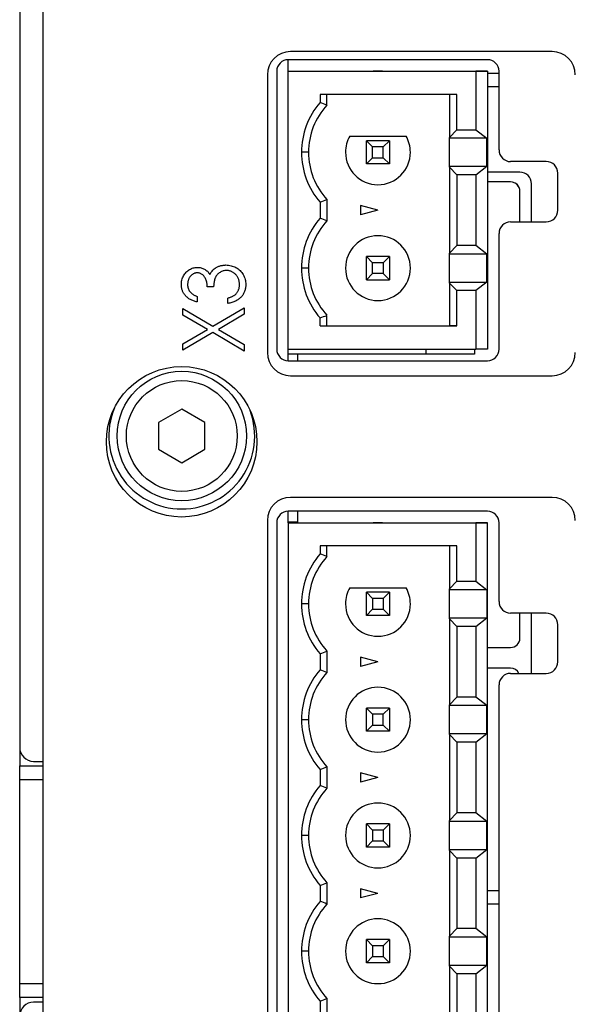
# Model space of a CAD drawing. Header units: millimetres. Extents: x 0 to 420, y 0 to 297.
# Tile 40 of 101: x 69 to 81, y 208 to 230. Entities that reach past the tile are written whole.
import ezdxf

# ---------------------------------------------------------------- set-up
doc = ezdxf.new("R2010")
doc.units = ezdxf.units.MM

msp = doc.modelspace()

# ---------------------------------------------------------------- linework, layer by layer
at = {"color": 7, "linetype": 'Continuous', "lineweight": 25}
for p, q in [((69.189, 258.658), (69.189, 213.958)), ((69.686, 258.058), (69.686, 198.858)), ((80.686, 228.983), (75.036, 228.983)), ((74.989, 228.558), (74.989, 228.808)), ((79.289, 228.808), (74.989, 228.808)), ((74.739, 228.558), (74.739, 222.558)), ((74.989, 228.558), (78.824, 228.558)), ((74.989, 228.558), (79.039, 228.558)), ((74.989, 222.558), (74.989, 228.558)), ((76.824, 228.558), (77.025, 228.558)), ((76.924, 228.558), (76.824, 228.558)), ((77.025, 228.558), (76.924, 228.558)), ((78.824, 228.558), (79.289, 228.558)), ((79.289, 228.558), (79.039, 228.558)), ((79.039, 228.558), (79.039, 227.296)), ((79.289, 228.558), (79.289, 222.558)), ((79.539, 226.858), (79.539, 228.558)), ((74.536, 228.483), (74.536, 222.483)), ((79.289, 228.518), (79.539, 228.518)), ((79.289, 228.23), (79.539, 228.23)), ((78.627, 228.058), (75.674, 228.058)), ((75.674, 228.058), (75.674, 227.885)), ((75.824, 227.828), (75.824, 228.058)), ((78.471, 228.058), (78.471, 227.13)), ((78.627, 227.296), (78.627, 228.058)), ((78.471, 227.13), (78.627, 227.296)), ((78.627, 227.296), (79.039, 227.296)), ((79.039, 227.296), (79.276, 227.111)), ((76.318, 227.158), (77.531, 227.158)), ((76.808, 226.924), (76.674, 227.058)), ((77.174, 227.058), (76.674, 227.058)), ((76.674, 226.558), (76.674, 227.058)), ((77.04, 226.924), (77.174, 227.058)), ((77.174, 227.058), (77.174, 226.558)), ((78.471, 227.111), (78.471, 227.13)), ((79.276, 227.111), (78.471, 227.111)), ((78.471, 226.506), (78.471, 227.111)), ((79.276, 226.506), (79.276, 227.111)), ((77.04, 226.924), (76.808, 226.924)), ((76.808, 226.692), (76.808, 226.924)), ((77.04, 226.692), (77.04, 226.924)), ((75.424, 226.808), (75.274, 226.808)), ((76.674, 226.558), (76.808, 226.692)), ((76.808, 226.692), (77.04, 226.692)), ((77.174, 226.558), (77.04, 226.692)), ((77.174, 226.558), (76.674, 226.558)), ((78.471, 226.486), (78.471, 226.506)), ((78.471, 226.506), (79.276, 226.506)), ((78.471, 226.486), (78.471, 224.63)), ((78.627, 226.321), (78.471, 226.486)), ((79.039, 226.321), (79.276, 226.506)), ((80.56, 226.608), (79.789, 226.608)), ((78.627, 226.321), (78.627, 224.796)), ((79.039, 226.321), (78.627, 226.321)), ((79.039, 226.321), (79.039, 224.796)), ((79.989, 226.38), (79.289, 226.38)), ((80.81, 225.558), (80.81, 226.358)), ((79.789, 226.168), (79.289, 226.168)), ((79.789, 226.168), (79.289, 226.168)), ((79.789, 226.168), (79.789, 226.168)), ((79.983, 226.017), (79.983, 226.017)), ((80.239, 225.308), (80.239, 226.13)), ((75.824, 225.788), (75.824, 225.328)), ((79.989, 225.308), (79.989, 225.968)), ((75.674, 225.731), (75.674, 225.385)), ((76.924, 225.558), (76.549, 225.659)), ((76.549, 225.659), (76.549, 225.458)), ((76.924, 225.558), (76.549, 225.458)), ((79.789, 225.308), (80.56, 225.308)), ((79.539, 222.558), (79.539, 225.058)), ((78.471, 224.63), (78.627, 224.796)), ((79.039, 224.796), (78.627, 224.796)), ((79.276, 224.611), (79.039, 224.796)), ((76.674, 224.558), (76.808, 224.424)), ((77.174, 224.558), (76.674, 224.558)), ((76.674, 224.058), (76.674, 224.558)), ((77.04, 224.424), (77.174, 224.558)), ((77.174, 224.558), (77.174, 224.058)), ((78.471, 224.611), (78.471, 224.63)), ((79.276, 224.611), (78.471, 224.611)), ((78.471, 224.006), (78.471, 224.611)), ((79.276, 224.006), (79.276, 224.611)), ((75.424, 224.308), (75.274, 224.308)), ((77.04, 224.424), (76.808, 224.424)), ((76.808, 224.192), (76.808, 224.424)), ((77.04, 224.424), (77.04, 224.192)), ((76.808, 224.192), (76.674, 224.058)), ((77.04, 224.192), (76.808, 224.192)), ((77.04, 224.192), (77.174, 224.058)), ((73.375, 223.9), (73.239, 223.9)), ((76.674, 224.058), (77.174, 224.058)), ((78.471, 223.986), (78.471, 224.006)), ((78.471, 224.006), (79.276, 224.006)), ((78.471, 223.986), (78.471, 223.058)), ((78.627, 223.821), (78.471, 223.986)), ((79.276, 224.006), (79.039, 223.821)), ((73.018, 223.696), (73.018, 223.577)), ((73.68, 223.544), (73.68, 223.662)), ((78.627, 223.058), (78.627, 223.821)), ((79.039, 223.821), (78.627, 223.821)), ((79.039, 223.821), (79.039, 222.558)), ((73.36, 223.054), (74.036, 223.45)), ((74.036, 223.45), (74.036, 223.31)), ((72.713, 223.293), (72.713, 223.433)), ((72.713, 223.433), (73.36, 223.054)), ((73.241, 222.984), (72.713, 223.293)), ((74.036, 223.31), (73.48, 222.984)), ((75.674, 223.058), (75.674, 223.231)), ((75.824, 223.058), (75.824, 223.288)), ((75.674, 223.058), (78.627, 223.058)), ((75.674, 223.058), (75.824, 223.058)), ((75.824, 223.058), (78.471, 223.058)), ((78.627, 223.058), (78.471, 223.058)), ((72.713, 222.675), (73.241, 222.984)), ((73.36, 222.914), (72.713, 222.534)), ((74.036, 222.517), (73.36, 222.914)), ((73.48, 222.984), (74.036, 222.658)), ((72.713, 222.534), (72.713, 222.675)), ((74.036, 222.658), (74.036, 222.517)), ((74.989, 222.308), (74.989, 222.558)), ((74.989, 222.558), (79.039, 222.558)), ((77.962, 222.451), (74.989, 222.451)), ((75.189, 222.451), (75.189, 222.308)), ((75.189, 222.451), (75.189, 222.308)), ((79.007, 222.451), (77.962, 222.451)), ((79.007, 222.558), (79.007, 222.451)), ((79.289, 222.558), (79.039, 222.558)), ((74.989, 222.308), (79.289, 222.308)), ((75.036, 221.983), (80.686, 221.983)), ((72.689, 221.261), (72.189, 220.972)), ((73.189, 220.972), (72.689, 221.261)), ((72.189, 220.972), (72.189, 220.395)), ((73.189, 220.395), (73.189, 220.972)), ((72.189, 220.395), (72.689, 220.106)), ((72.689, 220.106), (73.189, 220.395)), ((80.686, 219.358), (75.036, 219.358)), ((74.989, 218.808), (74.989, 219.058)), ((79.289, 219.058), (74.989, 219.058)), ((75.189, 219.058), (75.189, 218.808)), ((75.189, 219.058), (75.189, 218.823)), ((75.189, 219.058), (75.189, 218.808)), ((74.536, 218.858), (74.536, 202.858)), ((74.739, 218.808), (74.739, 202.808)), ((75.189, 218.823), (74.989, 218.823)), ((74.989, 218.808), (79.039, 218.808)), ((74.989, 218.808), (74.989, 202.808)), ((74.989, 218.808), (78.824, 218.808)), ((76.824, 218.808), (77.025, 218.808)), ((76.924, 218.808), (76.824, 218.808)), ((77.025, 218.808), (76.924, 218.808)), ((78.824, 218.808), (79.289, 218.808)), ((79.039, 218.808), (79.039, 217.546)), ((79.289, 218.808), (79.039, 218.808)), ((79.289, 202.808), (79.289, 218.808)), ((79.539, 217.108), (79.539, 218.808)), ((78.627, 218.308), (75.674, 218.308)), ((75.674, 218.308), (75.674, 218.135)), ((75.824, 218.078), (75.824, 218.308)), ((78.471, 218.308), (78.471, 217.38)), ((78.627, 217.546), (78.627, 218.308)), ((78.471, 217.38), (78.627, 217.546)), ((78.627, 217.546), (79.039, 217.546)), ((79.039, 217.546), (79.276, 217.361)), ((76.318, 217.408), (77.531, 217.408)), ((76.808, 217.174), (76.674, 217.308)), ((77.174, 217.308), (76.674, 217.308)), ((76.674, 216.808), (76.674, 217.308)), ((77.04, 217.174), (77.174, 217.308)), ((77.174, 217.308), (77.174, 216.808)), ((78.471, 217.361), (78.471, 217.38)), ((79.276, 217.361), (78.471, 217.361)), ((78.471, 216.756), (78.471, 217.361)), ((79.276, 217.361), (79.276, 216.756)), ((75.424, 217.058), (75.274, 217.058)), ((77.04, 217.174), (76.808, 217.174)), ((76.808, 217.174), (76.808, 216.942)), ((77.04, 217.174), (77.04, 216.942)), ((76.674, 216.808), (76.808, 216.942)), ((76.808, 216.942), (77.04, 216.942)), ((77.174, 216.808), (77.04, 216.942)), ((80.56, 216.858), (79.789, 216.858)), ((79.989, 216.318), (79.989, 216.858)), ((80.239, 215.558), (80.239, 216.858)), ((77.174, 216.808), (76.674, 216.808)), ((78.471, 216.736), (78.471, 216.756)), ((78.471, 216.756), (79.276, 216.756)), ((78.627, 216.571), (78.471, 216.736)), ((78.471, 216.736), (78.471, 214.88)), ((79.039, 216.571), (79.276, 216.756)), ((79.039, 216.571), (78.627, 216.571)), ((78.627, 216.571), (78.627, 215.046)), ((79.039, 216.571), (79.039, 215.046)), ((80.81, 215.808), (80.81, 216.608)), ((75.824, 216.038), (75.824, 215.578)), ((79.289, 216.118), (79.789, 216.118)), ((75.674, 215.981), (75.674, 215.635)), ((76.924, 215.808), (76.549, 215.909)), ((76.549, 215.909), (76.549, 215.708)), ((76.924, 215.808), (76.549, 215.708)), ((79.789, 215.668), (79.289, 215.668)), ((79.789, 215.668), (79.289, 215.668)), ((79.789, 215.668), (79.789, 215.668)), ((79.789, 215.558), (80.56, 215.558)), ((79.539, 206.308), (79.539, 215.308)), ((78.471, 214.88), (78.627, 215.046)), ((79.039, 215.046), (78.627, 215.046)), ((79.276, 214.861), (79.039, 215.046)), ((76.674, 214.808), (76.808, 214.674)), ((77.174, 214.808), (76.674, 214.808)), ((76.674, 214.308), (76.674, 214.808)), ((77.04, 214.674), (77.174, 214.808)), ((77.174, 214.808), (77.174, 214.308)), ((78.471, 214.861), (78.471, 214.88)), ((79.276, 214.861), (78.471, 214.861)), ((78.471, 214.256), (78.471, 214.861)), ((79.276, 214.256), (79.276, 214.861)), ((75.424, 214.558), (75.274, 214.558)), ((77.04, 214.674), (76.808, 214.674)), ((76.808, 214.674), (76.808, 214.442)), ((77.04, 214.442), (77.04, 214.674)), ((76.674, 214.308), (76.808, 214.442)), ((77.174, 214.308), (76.674, 214.308)), ((76.808, 214.442), (77.04, 214.442)), ((77.174, 214.308), (77.04, 214.442)), ((78.471, 214.236), (78.471, 214.256)), ((78.471, 214.256), (79.276, 214.256)), ((78.471, 214.236), (78.471, 212.38)), ((78.627, 214.071), (78.471, 214.236)), ((79.039, 214.071), (79.276, 214.256)), ((69.189, 213.938), (69.189, 213.558)), ((78.627, 214.071), (78.627, 212.546)), ((79.039, 214.071), (78.627, 214.071)), ((79.039, 214.071), (79.039, 212.546)), ((69.489, 213.658), (69.686, 213.658)), ((69.189, 213.558), (69.686, 213.558)), ((69.189, 213.258), (69.189, 213.558)), ((75.674, 213.481), (75.674, 213.135)), ((75.824, 213.538), (75.824, 213.078)), ((69.189, 208.858), (69.189, 213.258)), ((76.924, 213.308), (76.549, 213.409)), ((76.549, 213.409), (76.549, 213.208)), ((76.924, 213.308), (76.549, 213.208)), ((78.471, 212.38), (78.627, 212.546)), ((78.471, 212.361), (78.471, 212.38)), ((79.039, 212.546), (78.627, 212.546)), ((79.276, 212.361), (79.039, 212.546)), ((76.674, 212.308), (76.808, 212.174)), ((77.174, 212.308), (76.674, 212.308)), ((76.674, 211.808), (76.674, 212.308)), ((77.04, 212.174), (76.808, 212.174)), ((76.808, 212.174), (76.808, 211.942)), ((77.04, 212.174), (77.174, 212.308)), ((77.04, 212.174), (77.04, 211.942)), ((77.174, 212.308), (77.174, 211.808)), ((79.276, 212.361), (78.471, 212.361)), ((78.471, 211.756), (78.471, 212.361)), ((79.276, 211.756), (79.276, 212.361)), ((75.424, 212.058), (75.274, 212.058)), ((76.674, 211.808), (76.808, 211.942)), ((77.174, 211.808), (76.674, 211.808)), ((76.808, 211.942), (77.04, 211.942)), ((77.174, 211.808), (77.04, 211.942)), ((78.471, 211.736), (78.471, 211.756)), ((78.471, 211.756), (79.276, 211.756)), ((79.039, 211.571), (79.276, 211.756)), ((78.471, 211.736), (78.471, 209.88)), ((78.627, 211.571), (78.471, 211.736)), ((78.627, 211.571), (78.627, 210.046)), ((79.039, 211.571), (78.627, 211.571)), ((79.039, 211.571), (79.039, 210.046)), ((75.674, 210.981), (75.674, 210.635)), ((75.824, 211.038), (75.824, 210.578)), ((76.924, 210.808), (76.549, 210.909)), ((76.549, 210.909), (76.549, 210.708)), ((76.924, 210.808), (76.549, 210.708)), ((79.289, 210.868), (79.539, 210.868)), ((79.289, 210.58), (79.539, 210.58)), ((78.471, 209.88), (78.627, 210.046)), ((79.039, 210.046), (78.627, 210.046)), ((79.276, 209.861), (79.039, 210.046)), ((78.471, 209.861), (78.471, 209.88)), ((79.276, 209.861), (78.471, 209.861)), ((78.471, 209.256), (78.471, 209.861)), ((79.276, 209.256), (79.276, 209.861)), ((76.674, 209.808), (76.808, 209.674)), ((76.674, 209.308), (76.674, 209.808)), ((77.174, 209.808), (76.674, 209.808)), ((76.808, 209.674), (76.808, 209.442)), ((77.04, 209.674), (76.808, 209.674)), ((77.04, 209.674), (77.174, 209.808)), ((77.04, 209.674), (77.04, 209.442)), ((77.174, 209.808), (77.174, 209.308)), ((75.424, 209.558), (75.274, 209.558)), ((76.674, 209.308), (76.808, 209.442)), ((76.808, 209.442), (77.04, 209.442)), ((77.174, 209.308), (77.04, 209.442)), ((77.174, 209.308), (76.674, 209.308)), ((78.471, 209.236), (78.471, 209.256)), ((78.471, 209.256), (79.276, 209.256)), ((78.627, 209.071), (78.471, 209.236)), ((78.471, 209.236), (78.471, 207.38)), ((79.039, 209.071), (79.276, 209.256)), ((79.039, 209.071), (78.627, 209.071)), ((78.627, 209.071), (78.627, 207.546)), ((79.039, 209.071), (79.039, 207.546)), ((69.189, 208.558), (69.189, 208.858)), ((69.686, 208.558), (69.189, 208.558)), ((69.189, 208.558), (69.189, 208.179)), ((69.686, 208.458), (69.489, 208.458)), ((75.674, 208.481), (75.674, 208.135)), ((75.824, 208.538), (75.824, 208.078))]:
    msp.add_line(p, q, dxfattribs=at)
at = {"color": 8, "linetype": 'Continuous', "lineweight": 25}
for p, q in [((77.962, 222.558), (77.962, 222.451)), ((69.686, 213.258), (69.189, 213.258)), ((69.189, 208.858), (69.686, 208.858))]:
    msp.add_line(p, q, dxfattribs=at)
at = {"color": 7, "linetype": 'Continuous', "lineweight": 25}
for centre, radius in [((72.686, 220.558), 1.625), ((72.689, 220.683), 1.397), ((72.689, 220.683), 1.197)]:
    msp.add_circle(centre, radius, dxfattribs=at)
for centre, radius, start, end in [((75.036, 228.483), 0.5, 90, 180), ((80.686, 228.483), 0.5, 0, 90), ((74.989, 228.558), 0.25, 90, 180), ((79.289, 228.558), 0.25, 0, 90), ((76.924, 226.808), 1.65, 139.2509, 180), ((76.924, 226.808), 1.5, 137.1666, 180), ((76.924, 226.808), 0.7, 150, 180), ((76.924, 226.808), 0.7, 150, 180), ((76.924, 226.808), 0.7, 0, 30), ((76.924, 226.808), 0.7, 0, 30), ((79.789, 226.858), 0.25, 180, 270), ((76.924, 226.808), 1.65, 180, 220.7491), ((76.924, 226.808), 1.5, 180, 222.8334), ((76.924, 226.808), 1.5, 180, 222.8334), ((76.924, 226.808), 0.7, 180, 0), ((80.56, 226.358), 0.25, 0, 90), ((79.989, 226.13), 0.25, 0, 90), ((79.789, 225.968), 0.2, 0, 90), ((79.789, 225.968), 0.2, 14.0362, 90), ((76.924, 224.308), 1.65, 139.2509, 180), ((80.56, 225.558), 0.25, 270, 0), ((76.924, 224.308), 1.5, 137.1666, 180), ((79.789, 225.058), 0.25, 90, 180), ((76.924, 224.308), 0.7, 0, 180), ((76.924, 224.308), 0.7, 0, 180), ((76.924, 224.308), 1.65, 180, 220.7491), ((76.924, 224.308), 1.5, 180, 222.8334), ((76.924, 224.308), 1.5, 180, 222.8334), ((76.924, 224.308), 0.7, 180, 0), ((75.036, 222.483), 0.5, 180, 270), ((74.989, 222.558), 0.25, 180, 270), ((79.289, 222.558), 0.25, 270, 0), ((80.686, 222.483), 0.5, 270, 0), ((72.689, 220.683), 1.575, 157.3865, 270), ((72.689, 220.683), 1.575, 270, 20.3958), ((75.036, 218.858), 0.5, 90, 180), ((80.686, 218.858), 0.5, 0, 90), ((74.989, 218.808), 0.25, 90, 180), ((79.289, 218.808), 0.25, 0, 90), ((76.924, 217.058), 1.65, 139.2509, 180), ((76.924, 217.058), 1.5, 137.1666, 180), ((76.924, 217.058), 0.7, 150, 180), ((76.924, 217.058), 0.7, 150, 180), ((76.924, 217.058), 0.7, 0, 30), ((76.924, 217.058), 0.7, 0, 30), ((76.924, 217.058), 1.65, 180, 220.7491), ((76.924, 217.058), 1.5, 180, 222.8334), ((76.924, 217.058), 1.5, 180, 222.8334), ((76.924, 217.058), 0.7, 180, 0), ((79.789, 217.108), 0.25, 180, 270), ((80.56, 216.608), 0.25, 0, 90), ((79.789, 216.318), 0.2, 270, 0), ((80.56, 215.808), 0.25, 270, 0), ((76.924, 214.558), 1.65, 139.2509, 180), ((76.924, 214.558), 1.5, 137.1666, 180), ((79.789, 215.468), 0.2, 26.6802, 90), ((79.789, 215.468), 0.2, 26.6799, 90), ((79.789, 215.308), 0.25, 90, 180), ((76.924, 214.558), 0.7, 0, 180), ((76.924, 214.558), 0.7, 0, 180), ((76.924, 214.558), 1.65, 180, 220.7491), ((76.924, 214.558), 1.5, 180, 222.8334), ((76.924, 214.558), 1.5, 180, 222.8334), ((76.924, 214.558), 0.7, 180, 0), ((69.489, 213.958), 0.3, 180, 270), ((76.924, 212.058), 1.65, 139.2509, 180), ((76.924, 212.058), 1.5, 137.1666, 180), ((76.924, 212.058), 0.7, 0, 180), ((76.924, 212.058), 0.7, 0, 180), ((76.924, 212.058), 1.65, 180, 220.7491), ((76.924, 212.058), 1.5, 180, 222.8334), ((76.924, 212.058), 1.5, 180, 222.8334), ((76.924, 212.058), 0.7, 180, 0), ((76.924, 209.558), 1.65, 139.2509, 180), ((76.924, 209.558), 1.5, 137.1666, 180), ((76.924, 209.558), 0.7, 0, 180), ((76.924, 209.558), 0.7, 0, 180), ((76.924, 209.558), 1.65, 180, 220.7491), ((76.924, 209.558), 1.5, 180, 222.8334), ((76.924, 209.558), 1.5, 180, 222.8334), ((76.924, 209.558), 0.7, 180, 0), ((69.489, 208.158), 0.3, 90, 180)]:
    msp.add_arc(centre, radius, start, end, dxfattribs=at)
for points in [[(75.824, 227.828), (75.774, 227.848), (75.724, 227.867), (75.674, 227.885)], [(75.674, 225.731), (75.724, 225.75), (75.774, 225.769), (75.824, 225.788)], [(75.824, 225.328), (75.774, 225.348), (75.724, 225.367), (75.674, 225.385)], [(75.674, 223.231), (75.724, 223.25), (75.774, 223.269), (75.824, 223.288)], [(75.824, 218.078), (75.774, 218.098), (75.724, 218.117), (75.674, 218.135)], [(75.674, 215.981), (75.724, 216), (75.774, 216.019), (75.824, 216.038)], [(75.824, 215.578), (75.774, 215.598), (75.724, 215.617), (75.674, 215.635)], [(75.674, 213.481), (75.724, 213.5), (75.774, 213.519), (75.824, 213.538)], [(75.824, 213.078), (75.774, 213.098), (75.724, 213.117), (75.674, 213.135)], [(75.674, 210.981), (75.724, 211), (75.774, 211.019), (75.824, 211.038)], [(75.824, 210.578), (75.774, 210.598), (75.724, 210.617), (75.674, 210.635)], [(75.674, 208.481), (75.724, 208.5), (75.774, 208.519), (75.824, 208.538)]]:
    msp.add_open_spline(points, degree=3, dxfattribs=at)
for points, knots in [([(72.679, 223.954), (72.68, 223.971), (72.681, 224.003), (72.69, 224.051), (72.705, 224.098), (72.726, 224.142), (72.751, 224.183), (72.781, 224.219), (72.816, 224.251), (72.854, 224.277), (72.895, 224.298), (72.937, 224.313), (72.979, 224.322), (73.008, 224.323), (73.023, 224.324)], [0, 0, 0, 0, 0.088138, 0.174789, 0.261254, 0.348871, 0.435365, 0.519006, 0.601705, 0.684367, 0.766025, 0.844873, 0.922249, 1, 1, 1, 1]), ([(73.023, 224.324), (73.037, 224.323), (73.064, 224.322), (73.104, 224.315), (73.142, 224.303), (73.177, 224.287), (73.211, 224.265), (73.242, 224.239), (73.27, 224.208), (73.287, 224.185), (73.295, 224.173)], [0, 0, 0, 0, 0.128961, 0.252356, 0.372719, 0.492297, 0.612547, 0.736291, 0.864891, 1, 1, 1, 1]), ([(73.295, 224.173), (73.302, 224.186), (73.315, 224.211), (73.342, 224.245), (73.372, 224.277), (73.396, 224.294), (73.408, 224.303)], [0, 0, 0, 0, 0.250371, 0.498095, 0.745866, 1, 1, 1, 1]), ([(73.408, 224.303), (73.417, 224.309), (73.434, 224.32), (73.462, 224.335), (73.49, 224.347), (73.519, 224.357), (73.549, 224.365), (73.58, 224.37), (73.611, 224.374), (73.632, 224.374), (73.643, 224.375)], [0, 0, 0, 0, 0.126046, 0.250947, 0.373622, 0.497176, 0.620273, 0.744382, 0.87147, 1, 1, 1, 1]), ([(73.643, 224.375), (73.662, 224.374), (73.699, 224.373), (73.753, 224.361), (73.806, 224.344), (73.857, 224.32), (73.905, 224.29), (73.948, 224.254), (73.985, 224.213), (74.016, 224.167), (74.04, 224.118), (74.058, 224.065), (74.068, 224.009), (74.069, 223.971), (74.07, 223.951)], [0, 0, 0, 0, 0.082854, 0.165106, 0.248313, 0.333266, 0.418113, 0.500689, 0.581947, 0.664032, 0.746491, 0.82907, 0.912802, 1, 1, 1, 1]), ([(73.022, 224.205), (73.016, 224.205), (73.002, 224.205), (72.982, 224.201), (72.962, 224.196), (72.944, 224.187), (72.926, 224.178), (72.908, 224.165), (72.892, 224.151), (72.876, 224.135), (72.862, 224.116), (72.849, 224.097), (72.839, 224.076), (72.83, 224.054), (72.823, 224.031), (72.819, 224.007), (72.816, 223.982), (72.815, 223.964), (72.815, 223.956)], [0, 0, 0, 0, 0.057377, 0.114021, 0.169626, 0.225575, 0.281802, 0.340302, 0.400704, 0.464088, 0.528456, 0.592239, 0.656636, 0.721572, 0.788072, 0.85622, 0.926477, 1, 1, 1, 1]), ([(73.239, 223.9), (73.239, 223.914), (73.238, 223.943), (73.232, 223.986), (73.222, 224.026), (73.209, 224.064), (73.192, 224.098), (73.173, 224.128), (73.152, 224.152), (73.129, 224.172), (73.104, 224.187), (73.078, 224.197), (73.051, 224.204), (73.032, 224.205), (73.022, 224.205)], [0, 0, 0, 0, 0.105784, 0.207983, 0.306967, 0.404445, 0.496422, 0.580315, 0.657939, 0.730247, 0.799039, 0.865603, 0.932319, 1, 1, 1, 1]), ([(73.654, 224.256), (73.642, 224.255), (73.618, 224.255), (73.582, 224.247), (73.547, 224.234), (73.514, 224.217), (73.483, 224.195), (73.456, 224.17), (73.433, 224.141), (73.418, 224.114), (73.407, 224.09), (73.4, 224.07), (73.394, 224.047), (73.389, 224.022), (73.384, 223.995), (73.38, 223.965), (73.377, 223.933), (73.375, 223.911), (73.375, 223.9)], [0, 0, 0, 0, 0.072474, 0.144318, 0.216242, 0.29025, 0.363739, 0.435884, 0.506985, 0.579718, 0.618389, 0.660844, 0.706661, 0.757283, 0.811175, 0.869969, 0.932717, 1, 1, 1, 1]), ([(73.934, 223.954), (73.934, 223.965), (73.934, 223.986), (73.929, 224.018), (73.923, 224.048), (73.914, 224.077), (73.902, 224.104), (73.888, 224.129), (73.871, 224.152), (73.851, 224.173), (73.83, 224.193), (73.807, 224.209), (73.784, 224.224), (73.76, 224.236), (73.735, 224.245), (73.709, 224.251), (73.682, 224.255), (73.664, 224.256), (73.654, 224.256)], [0, 0, 0, 0, 0.072623, 0.141701, 0.208232, 0.273068, 0.336517, 0.39924, 0.461907, 0.525093, 0.587893, 0.648365, 0.707337, 0.765551, 0.82312, 0.881229, 0.940035, 1, 1, 1, 1]), ([(73.018, 223.577), (73.005, 223.581), (72.979, 223.587), (72.942, 223.599), (72.907, 223.613), (72.874, 223.629), (72.844, 223.647), (72.816, 223.668), (72.79, 223.69), (72.767, 223.714), (72.746, 223.74), (72.729, 223.767), (72.713, 223.796), (72.701, 223.825), (72.691, 223.856), (72.684, 223.887), (72.68, 223.92), (72.679, 223.943), (72.679, 223.954)], [0, 0, 0, 0, 0.074295, 0.1449, 0.213196, 0.279116, 0.343096, 0.40533, 0.466938, 0.527733, 0.587871, 0.646464, 0.70425, 0.762125, 0.819983, 0.878466, 0.938496, 1, 1, 1, 1]), ([(72.815, 223.956), (72.815, 223.941), (72.816, 223.914), (72.826, 223.874), (72.84, 223.837), (72.857, 223.809), (72.874, 223.788), (72.889, 223.773), (72.905, 223.759), (72.924, 223.745), (72.945, 223.732), (72.967, 223.719), (72.992, 223.707), (73.01, 223.7), (73.018, 223.696)], [0, 0, 0, 0, 0.1200575, 0.2335698, 0.3438062, 0.4543472, 0.5112845, 0.5705794, 0.632128, 0.6984535, 0.7674093, 0.8404843, 0.9178252, 1, 1, 1, 1]), ([(74.07, 223.951), (74.07, 223.938), (74.069, 223.913), (74.065, 223.875), (74.056, 223.839), (74.046, 223.804), (74.032, 223.772), (74.015, 223.74), (73.995, 223.711), (73.971, 223.683), (73.945, 223.657), (73.916, 223.634), (73.883, 223.613), (73.849, 223.594), (73.81, 223.578), (73.77, 223.564), (73.726, 223.552), (73.696, 223.546), (73.68, 223.544)], [0, 0, 0, 0, 0.063183, 0.124187, 0.183594, 0.241204, 0.298335, 0.355221, 0.412604, 0.470717, 0.529838, 0.589927, 0.651567, 0.715126, 0.781442, 0.850914, 0.923455, 1, 1, 1, 1]), ([(73.863, 223.755), (73.868, 223.762), (73.88, 223.775), (73.894, 223.797), (73.907, 223.82), (73.917, 223.844), (73.925, 223.869), (73.93, 223.896), (73.934, 223.924), (73.934, 223.944), (73.934, 223.954)], [0, 0, 0, 0, 0.121191, 0.241389, 0.361706, 0.482773, 0.605888, 0.732534, 0.863641, 1, 1, 1, 1]), ([(73.68, 223.662), (73.69, 223.665), (73.71, 223.67), (73.738, 223.68), (73.765, 223.69), (73.789, 223.701), (73.81, 223.713), (73.83, 223.726), (73.848, 223.74), (73.858, 223.75), (73.863, 223.755)], [0, 0, 0, 0, 0.152217, 0.2961767, 0.4318619, 0.5585096, 0.6777848, 0.79096, 0.8981054, 1, 1, 1, 1])]:
    msp.add_open_spline(points, degree=3, knots=knots, dxfattribs=at)

doc.saveas('drawing.dxf')
